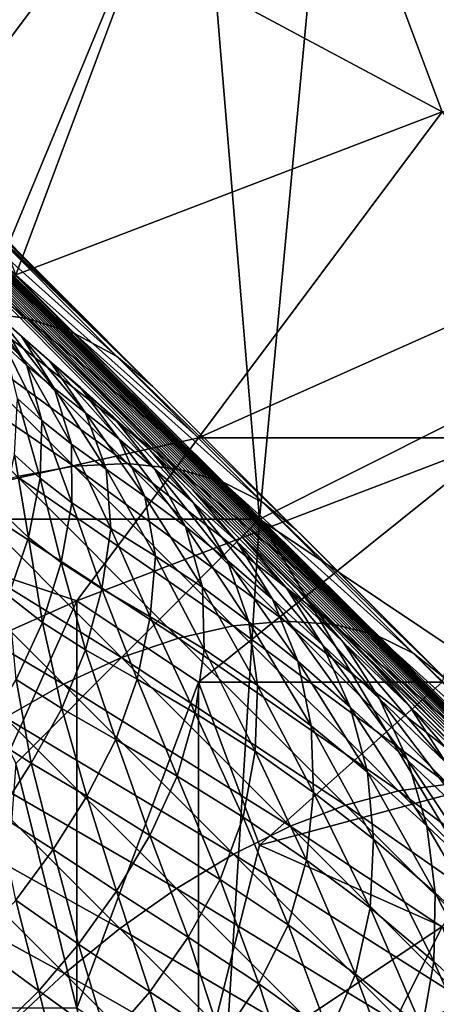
# Model space of a CAD drawing. Extents: x -0.3 to 0.3, y -0.266 to 0.266.
# Tile 154 of 256: x -0.152 to -0.143, y 0.122 to 0.143. Entities that reach past the tile are written whole.
import ezdxf

# ---------------------------------------------------------------- set-up
doc = ezdxf.new("R2010")
doc.units = 0

msp = doc.modelspace()

# ---------------------------------------------------------------- linework, layer by layer
for points in [[(-0.149006, 0.133626, 0.527606), (-0.152323, 0.136555, 0.513147), (-0.185174, 0.170429, 0.584312)], [(-0.185174, 0.170429, 0.584312), (-0.170355, 0.156252, 0.644683), (-0.148952, 0.135016, 0.684081)], [(-0.185174, 0.170429, 0.584312), (-0.148952, 0.135016, 0.684081), (-0.071389, 0.057435, 0.659767)], [(-0.148085, 0.13277, 0.531708), (-0.149006, 0.133626, 0.527606), (-0.185174, 0.170429, 0.584312)], [(-0.14702, 0.131759, 0.536139), (-0.148085, 0.13277, 0.531708), (-0.185174, 0.170429, 0.584312)], [(-0.185174, 0.170429, 0.584312), (-0.071389, 0.057435, 0.659767), (-0.083124, 0.068952, 0.639939)], [(-0.185174, 0.170429, 0.584312), (-0.083124, 0.068952, 0.639939), (-0.085112, 0.070919, 0.637953)], [(-0.145774, 0.130563, 0.540869), (-0.14702, 0.131759, 0.536139), (-0.185174, 0.170429, 0.584312)], [(-0.144307, 0.129148, 0.545887), (-0.145774, 0.130563, 0.540869), (-0.185174, 0.170429, 0.584312)], [(-0.185174, 0.170429, 0.584312), (-0.085112, 0.070919, 0.637953), (-0.087059, 0.072845, 0.635977)], [(-0.185174, 0.170429, 0.584312), (-0.087059, 0.072845, 0.635977), (-0.088964, 0.07473, 0.634012)], [(-0.142588, 0.127485, 0.551169), (-0.144307, 0.129148, 0.545887), (-0.185174, 0.170429, 0.584312)], [(-0.140589, 0.125543, 0.556698), (-0.142588, 0.127485, 0.551169), (-0.185174, 0.170429, 0.584312)], [(-0.185174, 0.170429, 0.584312), (-0.088964, 0.07473, 0.634012), (-0.090829, 0.076574, 0.63206)], [(-0.185174, 0.170429, 0.584312), (-0.090829, 0.076574, 0.63206), (-0.092655, 0.078379, 0.630117)], [(-0.138279, 0.123293, 0.562462), (-0.140589, 0.125543, 0.556698), (-0.185174, 0.170429, 0.584312)], [(-0.13563, 0.120707, 0.568446), (-0.138279, 0.123293, 0.562462), (-0.185174, 0.170429, 0.584312)], [(-0.185174, 0.170429, 0.584312), (-0.092655, 0.078379, 0.630117), (-0.094442, 0.080147, 0.628184)], [(-0.185174, 0.170429, 0.584312), (-0.094442, 0.080147, 0.628184), (-0.096295, 0.081978, 0.626145)], [(-0.132613, 0.117755, 0.574642), (-0.13563, 0.120707, 0.568446), (-0.185174, 0.170429, 0.584312)], [(-0.1292, 0.11441, 0.58104), (-0.132613, 0.117755, 0.574642), (-0.185174, 0.170429, 0.584312)], [(-0.185174, 0.170429, 0.584312), (-0.096295, 0.081978, 0.626145), (-0.105174, 0.09075, 0.615906)], [(-0.185174, 0.170429, 0.584312), (-0.105174, 0.09075, 0.615906), (-0.111024, 0.096522, 0.608537)], [(-0.125364, 0.110642, 0.587633), (-0.1292, 0.11441, 0.58104), (-0.185174, 0.170429, 0.584312)], [(-0.121075, 0.106425, 0.594416), (-0.125364, 0.110642, 0.587633), (-0.185174, 0.170429, 0.584312)], [(-0.185174, 0.170429, 0.584312), (-0.111024, 0.096522, 0.608537), (-0.116305, 0.101728, 0.601386)], [(-0.116305, 0.101728, 0.601386), (-0.121075, 0.106425, 0.594416), (-0.185174, 0.170429, 0.584312)], [(-0.170355, 0.156252, 0.644683), (-0.160409, 0.146491, 0.666921), (-0.148952, 0.135016, 0.684081)], [(-0.136061, 0.137432, 0.769675), (-0.136061, 0.155122, 0.769565), (-0.145311, 0.146277, 0.770457)], [(-0.15456, 0.139201, 0.771038), (-0.147953, 0.148046, 0.770623), (-0.15456, 0.148046, 0.770917)], [(-0.15456, 0.132125, 0.771099), (-0.147953, 0.148046, 0.770623), (-0.15456, 0.139201, 0.771038)], [(-0.146632, 0.132125, 0.770626), (-0.147953, 0.148046, 0.770623), (-0.15456, 0.132125, 0.771099)], [(-0.146632, 0.132125, 0.770626), (-0.145311, 0.146277, 0.770457), (-0.147953, 0.148046, 0.770623)], [(-0.136061, 0.148046, 0.708799), (-0.137382, 0.14097, 0.70999), (-0.143989, 0.144508, 0.707797)], [(-0.160409, 0.146491, 0.666921), (-0.15488, 0.140953, 0.676117), (-0.148952, 0.135016, 0.684081)], [(-0.146632, 0.132125, 0.770626), (-0.136061, 0.137432, 0.769675), (-0.145311, 0.146277, 0.770457)], [(-0.151918, 0.137432, 0.707291), (-0.15456, 0.144508, 0.705375), (-0.149275, 0.144508, 0.706548)], [(-0.151918, 0.137432, 0.707291), (-0.149275, 0.144508, 0.706548), (-0.142668, 0.14097, 0.708817)], [(-0.143989, 0.144508, 0.707797), (-0.142668, 0.14097, 0.708817), (-0.149275, 0.144508, 0.706548)], [(-0.137382, 0.14097, 0.70999), (-0.142668, 0.14097, 0.708817), (-0.143989, 0.144508, 0.707797)], [(-0.15488, 0.140953, 0.676117), (-0.151966, 0.138035, 0.680251), (-0.148952, 0.135016, 0.684081)], [(-0.147953, 0.133894, 0.708756), (-0.151918, 0.137432, 0.707291), (-0.142668, 0.14097, 0.708817)], [(-0.147953, 0.133894, 0.708756), (-0.142668, 0.14097, 0.708817), (-0.140025, 0.137432, 0.709994)], [(-0.151676, 0.136483, 0.687586), (-0.154825, 0.139634, 0.683586), (-0.155995, 0.139832, 0.684609)], [(-0.151676, 0.136483, 0.687586), (-0.155995, 0.139832, 0.684609), (-0.152804, 0.136639, 0.688661)], [(-0.150647, 0.136156, 0.686452), (-0.153752, 0.139264, 0.682507), (-0.154825, 0.139634, 0.683586)], [(-0.150647, 0.136156, 0.686452), (-0.154825, 0.139634, 0.683586), (-0.151676, 0.136483, 0.687586)], [(-0.149733, 0.135664, 0.685276), (-0.152794, 0.138728, 0.681388), (-0.153752, 0.139264, 0.682507)], [(-0.149733, 0.135664, 0.685276), (-0.153752, 0.139264, 0.682507), (-0.150647, 0.136156, 0.686452)], [(-0.148952, 0.135016, 0.684081), (-0.151966, 0.138035, 0.680251), (-0.152794, 0.138728, 0.681388)], [(-0.148952, 0.135016, 0.684081), (-0.152794, 0.138728, 0.681388), (-0.149733, 0.135664, 0.685276)], [(-0.155882, 0.132125, 0.70727), (-0.151918, 0.137432, 0.707291), (-0.147953, 0.133894, 0.708756)], [(-0.147953, 0.133894, 0.708756), (-0.140025, 0.137432, 0.709994), (-0.141346, 0.133894, 0.710136)], [(-0.136061, 0.125049, 0.76963), (-0.136061, 0.137432, 0.769675), (-0.146632, 0.132125, 0.770626)], [(-0.152768, 0.136968, 0.511736), (-0.152323, 0.136555, 0.513147), (-0.151678, 0.135462, 0.512709)], [(-0.152768, 0.136968, 0.511736), (-0.151678, 0.135462, 0.512709), (-0.152165, 0.135908, 0.511185)], [(-0.150665, 0.133276, 0.693449), (-0.154012, 0.136623, 0.689658), (-0.155278, 0.136434, 0.690558)], [(-0.149499, 0.133332, 0.692407), (-0.152804, 0.136639, 0.688661), (-0.154012, 0.136623, 0.689658)], [(-0.149499, 0.133332, 0.692407), (-0.154012, 0.136623, 0.689658), (-0.150665, 0.133276, 0.693449)], [(-0.148415, 0.13322, 0.691282), (-0.151676, 0.136483, 0.687586), (-0.152804, 0.136639, 0.688661)], [(-0.148415, 0.13322, 0.691282), (-0.152804, 0.136639, 0.688661), (-0.149499, 0.133332, 0.692407)], [(-0.150665, 0.133276, 0.693449), (-0.155278, 0.136434, 0.690558), (-0.151894, 0.13305, 0.694392)], [(-0.152323, 0.136555, 0.513147), (-0.151788, 0.136082, 0.515106), (-0.151086, 0.134968, 0.514731)], [(-0.152323, 0.136555, 0.513147), (-0.151086, 0.134968, 0.514731), (-0.151678, 0.135462, 0.512709)], [(-0.151187, 0.135565, 0.517568), (-0.151788, 0.136082, 0.515106), (-0.152323, 0.136555, 0.513147)], [(-0.149813, 0.134358, 0.523862), (-0.151187, 0.135565, 0.517568), (-0.152323, 0.136555, 0.513147)], [(-0.149006, 0.133626, 0.527606), (-0.149813, 0.134358, 0.523862), (-0.152323, 0.136555, 0.513147)], [(-0.147432, 0.132939, 0.690095), (-0.150647, 0.136156, 0.686452), (-0.151676, 0.136483, 0.687586)], [(-0.147432, 0.132939, 0.690095), (-0.151676, 0.136483, 0.687586), (-0.148415, 0.13322, 0.691282)], [(-0.151788, 0.136082, 0.515106), (-0.151187, 0.135565, 0.517568), (-0.150411, 0.134438, 0.517213)], [(-0.151788, 0.136082, 0.515106), (-0.150411, 0.134438, 0.517213), (-0.151086, 0.134968, 0.514731)], [(-0.146568, 0.132495, 0.688865), (-0.149733, 0.135664, 0.685276), (-0.150647, 0.136156, 0.686452)], [(-0.146568, 0.132495, 0.688865), (-0.150647, 0.136156, 0.686452), (-0.147432, 0.132939, 0.690095)], [(-0.152165, 0.135908, 0.511185), (-0.151678, 0.135462, 0.512709), (-0.151356, 0.134268, 0.512346)], [(-0.152165, 0.135908, 0.511185), (-0.151356, 0.134268, 0.512346), (-0.151884, 0.134745, 0.510712)], [(-0.151187, 0.135565, 0.517568), (-0.15053, 0.134996, 0.520503), (-0.149675, 0.13386, 0.520137)], [(-0.151187, 0.135565, 0.517568), (-0.149675, 0.13386, 0.520137), (-0.150411, 0.134438, 0.517213)], [(-0.149813, 0.134358, 0.523862), (-0.15053, 0.134996, 0.520503), (-0.151187, 0.135565, 0.517568)], [(-0.145835, 0.131896, 0.687614), (-0.148952, 0.135016, 0.684081), (-0.149733, 0.135664, 0.685276)], [(-0.145835, 0.131896, 0.687614), (-0.149733, 0.135664, 0.685276), (-0.146568, 0.132495, 0.688865)], [(-0.151678, 0.135462, 0.512709), (-0.151086, 0.134968, 0.514731), (-0.150709, 0.133755, 0.51443)], [(-0.151678, 0.135462, 0.512709), (-0.150709, 0.133755, 0.51443), (-0.151356, 0.134268, 0.512346)], [(-0.151086, 0.134968, 0.514731), (-0.150411, 0.134438, 0.517213), (-0.149958, 0.133211, 0.516935)], [(-0.151086, 0.134968, 0.514731), (-0.149958, 0.133211, 0.516935), (-0.150709, 0.133755, 0.51443)], [(-0.15053, 0.134996, 0.520503), (-0.149813, 0.134358, 0.523862), (-0.148909, 0.133219, 0.523474)], [(-0.15053, 0.134996, 0.520503), (-0.148909, 0.133219, 0.523474), (-0.149675, 0.13386, 0.520137)], [(-0.148952, 0.135016, 0.684081), (-0.145835, 0.131896, 0.687614), (-0.142613, 0.128671, 0.690856)], [(-0.148952, 0.135016, 0.684081), (-0.142613, 0.128671, 0.690856), (-0.135842, 0.121893, 0.696484)], [(-0.148952, 0.135016, 0.684081), (-0.135842, 0.121893, 0.696484), (-0.120864, 0.106907, 0.7044)], [(-0.148952, 0.135016, 0.684081), (-0.120864, 0.106907, 0.7044), (-0.071389, 0.057435, 0.659767)], [(-0.151884, 0.134745, 0.510712), (-0.151394, 0.133015, 0.512081), (-0.151951, 0.133521, 0.510336)], [(-0.151884, 0.134745, 0.510712), (-0.151356, 0.134268, 0.512346), (-0.151394, 0.133015, 0.512081)], [(-0.151356, 0.134268, 0.512346), (-0.150702, 0.132483, 0.514228), (-0.151394, 0.133015, 0.512081)], [(-0.151356, 0.134268, 0.512346), (-0.150709, 0.133755, 0.51443), (-0.150702, 0.132483, 0.514228)], [(-0.150411, 0.134438, 0.517213), (-0.149675, 0.13386, 0.520137), (-0.149118, 0.132621, 0.519836)], [(-0.150411, 0.134438, 0.517213), (-0.149118, 0.132621, 0.519836), (-0.149958, 0.133211, 0.516935)], [(-0.149813, 0.134358, 0.523862), (-0.149006, 0.133626, 0.527606), (-0.14807, 0.13249, 0.527185)], [(-0.149813, 0.134358, 0.523862), (-0.14807, 0.13249, 0.527185), (-0.148909, 0.133219, 0.523474)], [(-0.147953, 0.133894, 0.708756), (-0.150596, 0.130356, 0.708632), (-0.155882, 0.132125, 0.70727)], [(-0.147953, 0.133894, 0.708756), (-0.141346, 0.133894, 0.710136), (-0.150596, 0.130356, 0.708632)], [(-0.147953, 0.128587, 0.709329), (-0.150596, 0.130356, 0.708632), (-0.141346, 0.133894, 0.710136)], [(-0.149675, 0.13386, 0.520137), (-0.148909, 0.133219, 0.523474), (-0.148235, 0.131969, 0.523123)], [(-0.149675, 0.13386, 0.520137), (-0.148235, 0.131969, 0.523123), (-0.149118, 0.132621, 0.519836)], [(-0.147953, 0.128587, 0.709329), (-0.141346, 0.133894, 0.710136), (-0.142668, 0.128587, 0.710268)], [(-0.150709, 0.133755, 0.51443), (-0.149958, 0.133211, 0.516935), (-0.149859, 0.131924, 0.516746)], [(-0.150709, 0.133755, 0.51443), (-0.149859, 0.131924, 0.516746), (-0.150702, 0.132483, 0.514228)], [(-0.149006, 0.133626, 0.527606), (-0.148085, 0.13277, 0.531708), (-0.147124, 0.131641, 0.531242)], [(-0.149006, 0.133626, 0.527606), (-0.147124, 0.131641, 0.531242), (-0.14807, 0.13249, 0.527185)], [(-0.151951, 0.133521, 0.510336), (-0.151645, 0.13173, 0.51186), (-0.152213, 0.132261, 0.510003)], [(-0.151951, 0.133521, 0.510336), (-0.151394, 0.133015, 0.512081), (-0.151645, 0.13173, 0.51186)], [(-0.147201, 0.129809, 0.696935), (-0.150665, 0.133276, 0.693449), (-0.151894, 0.13305, 0.694392)], [(-0.146078, 0.129909, 0.695849), (-0.149499, 0.133332, 0.692407), (-0.150665, 0.133276, 0.693449)], [(-0.146078, 0.129909, 0.695849), (-0.150665, 0.133276, 0.693449), (-0.147201, 0.129809, 0.696935)], [(-0.149958, 0.133211, 0.516935), (-0.149118, 0.132621, 0.519836), (-0.14889, 0.131322, 0.519616)], [(-0.149958, 0.133211, 0.516935), (-0.14889, 0.131322, 0.519616), (-0.149859, 0.131924, 0.516746)], [(-0.145041, 0.129843, 0.694677), (-0.148415, 0.13322, 0.691282), (-0.149499, 0.133332, 0.692407)], [(-0.145041, 0.129843, 0.694677), (-0.149499, 0.133332, 0.692407), (-0.146078, 0.129909, 0.695849)], [(-0.148909, 0.133219, 0.523474), (-0.14807, 0.13249, 0.527185), (-0.147337, 0.131233, 0.526789)], [(-0.148909, 0.133219, 0.523474), (-0.147337, 0.131233, 0.526789), (-0.148235, 0.131969, 0.523123)], [(-0.144107, 0.129611, 0.69344), (-0.147432, 0.132939, 0.690095), (-0.148415, 0.13322, 0.691282)], [(-0.144107, 0.129611, 0.69344), (-0.148415, 0.13322, 0.691282), (-0.145041, 0.129843, 0.694677)], [(-0.14839, 0.129545, 0.697917), (-0.151894, 0.13305, 0.694392), (-0.153165, 0.132659, 0.695219)], [(-0.147201, 0.129809, 0.696935), (-0.151894, 0.13305, 0.694392), (-0.14839, 0.129545, 0.697917)], [(-0.151394, 0.133015, 0.512081), (-0.150938, 0.131184, 0.514078), (-0.151645, 0.13173, 0.51186)], [(-0.151394, 0.133015, 0.512081), (-0.150702, 0.132483, 0.514228), (-0.150938, 0.131184, 0.514078)], [(-0.148085, 0.13277, 0.531708), (-0.14702, 0.131759, 0.536139), (-0.146056, 0.130639, 0.535626)], [(-0.148085, 0.13277, 0.531708), (-0.146056, 0.130639, 0.535626), (-0.147124, 0.131641, 0.531242)], [(-0.143294, 0.129218, 0.692159), (-0.146568, 0.132495, 0.688865), (-0.147432, 0.132939, 0.690095)], [(-0.143294, 0.129218, 0.692159), (-0.147432, 0.132939, 0.690095), (-0.144107, 0.129611, 0.69344)], [(-0.149626, 0.12912, 0.698778), (-0.153165, 0.132659, 0.695219), (-0.154455, 0.13211, 0.695916)], [(-0.14839, 0.129545, 0.697917), (-0.153165, 0.132659, 0.695219), (-0.149626, 0.12912, 0.698778)], [(-0.149118, 0.132621, 0.519836), (-0.148235, 0.131969, 0.523123), (-0.147868, 0.130651, 0.522844)], [(-0.149118, 0.132621, 0.519836), (-0.147868, 0.130651, 0.522844), (-0.14889, 0.131322, 0.519616)], [(-0.150702, 0.132483, 0.514228), (-0.150056, 0.130614, 0.516631), (-0.150938, 0.131184, 0.514078)], [(-0.150702, 0.132483, 0.514228), (-0.149859, 0.131924, 0.516746), (-0.150056, 0.130614, 0.516631)], [(-0.14807, 0.13249, 0.527185), (-0.147124, 0.131641, 0.531242), (-0.14635, 0.130386, 0.530796)], [(-0.14807, 0.13249, 0.527185), (-0.14635, 0.130386, 0.530796), (-0.147337, 0.131233, 0.526789)], [(-0.142613, 0.128671, 0.690856), (-0.145835, 0.131896, 0.687614), (-0.146568, 0.132495, 0.688865)], [(-0.142613, 0.128671, 0.690856), (-0.146568, 0.132495, 0.688865), (-0.143294, 0.129218, 0.692159)], [(-0.152213, 0.132261, 0.510003), (-0.151645, 0.13173, 0.51186), (-0.152077, 0.130463, 0.511687)], [(-0.155882, 0.132125, 0.70727), (-0.150596, 0.130356, 0.708632), (-0.158525, 0.126818, 0.707474)], [(-0.150887, 0.128543, 0.699504), (-0.154455, 0.13211, 0.695916), (-0.155743, 0.131413, 0.69647)], [(-0.151918, 0.126818, 0.77098), (-0.146632, 0.132125, 0.770626), (-0.15456, 0.132125, 0.771099)], [(-0.149626, 0.12912, 0.698778), (-0.154455, 0.13211, 0.695916), (-0.150887, 0.128543, 0.699504)], [(-0.151918, 0.126818, 0.77098), (-0.147953, 0.110897, 0.770597), (-0.146632, 0.132125, 0.770626)], [(-0.149859, 0.131924, 0.516746), (-0.149004, 0.130003, 0.519485), (-0.150056, 0.130614, 0.516631)], [(-0.149859, 0.131924, 0.516746), (-0.14889, 0.131322, 0.519616), (-0.149004, 0.130003, 0.519485)], [(-0.148235, 0.131969, 0.523123), (-0.147337, 0.131233, 0.526789), (-0.14686, 0.129897, 0.526445)], [(-0.148235, 0.131969, 0.523123), (-0.14686, 0.129897, 0.526445), (-0.147868, 0.130651, 0.522844)], [(-0.147953, 0.110897, 0.770597), (-0.141346, 0.12328, 0.770121), (-0.146632, 0.132125, 0.770626)], [(-0.141346, 0.12328, 0.770121), (-0.136061, 0.125049, 0.76963), (-0.146632, 0.132125, 0.770626)], [(-0.151645, 0.13173, 0.51186), (-0.151338, 0.129885, 0.513957), (-0.152077, 0.130463, 0.511687)], [(-0.151645, 0.13173, 0.51186), (-0.150938, 0.131184, 0.514078), (-0.151338, 0.129885, 0.513957)], [(-0.14702, 0.131759, 0.536139), (-0.145774, 0.130563, 0.540869), (-0.144818, 0.129456, 0.540305)], [(-0.14702, 0.131759, 0.536139), (-0.144818, 0.129456, 0.540305), (-0.146056, 0.130639, 0.535626)], [(-0.147124, 0.131641, 0.531242), (-0.146056, 0.130639, 0.535626), (-0.145262, 0.129394, 0.535127)], [(-0.147124, 0.131641, 0.531242), (-0.145262, 0.129394, 0.535127), (-0.14635, 0.130386, 0.530796)], [(-0.150887, 0.128543, 0.699504), (-0.155743, 0.131413, 0.69647), (-0.152152, 0.127822, 0.700082)], [(-0.14889, 0.131322, 0.519616), (-0.147836, 0.129305, 0.522653), (-0.149004, 0.130003, 0.519485)], [(-0.14889, 0.131322, 0.519616), (-0.147868, 0.130651, 0.522844), (-0.147836, 0.129305, 0.522653)], [(-0.150938, 0.131184, 0.514078), (-0.150405, 0.129285, 0.516532), (-0.151338, 0.129885, 0.513957)], [(-0.150938, 0.131184, 0.514078), (-0.150056, 0.130614, 0.516631), (-0.150405, 0.129285, 0.516532)], [(-0.147337, 0.131233, 0.526789), (-0.14635, 0.130386, 0.530796), (-0.145799, 0.12904, 0.530387)], [(-0.147337, 0.131233, 0.526789), (-0.145799, 0.12904, 0.530387), (-0.14686, 0.129897, 0.526445)], [(-0.147868, 0.130651, 0.522844), (-0.14686, 0.129897, 0.526445), (-0.146677, 0.128514, 0.526172)], [(-0.147868, 0.130651, 0.522844), (-0.146677, 0.128514, 0.526172), (-0.147836, 0.129305, 0.522653)], [(-0.146056, 0.130639, 0.535626), (-0.144818, 0.129456, 0.540305), (-0.144025, 0.128223, 0.539751)], [(-0.146056, 0.130639, 0.535626), (-0.144025, 0.128223, 0.539751), (-0.145262, 0.129394, 0.535127)], [(-0.152077, 0.130463, 0.511687), (-0.151338, 0.129885, 0.513957), (-0.151911, 0.128646, 0.513886)], [(-0.150056, 0.130614, 0.516631), (-0.149289, 0.128652, 0.519376), (-0.150405, 0.129285, 0.516532)], [(-0.150056, 0.130614, 0.516631), (-0.149004, 0.130003, 0.519485), (-0.149289, 0.128652, 0.519376)], [(-0.145774, 0.130563, 0.540869), (-0.144307, 0.129148, 0.545887), (-0.143367, 0.128057, 0.545268)], [(-0.145774, 0.130563, 0.540869), (-0.143367, 0.128057, 0.545268), (-0.144818, 0.129456, 0.540305)], [(-0.15456, 0.121511, 0.708761), (-0.158525, 0.126818, 0.707474), (-0.150596, 0.130356, 0.708632)], [(-0.150596, 0.121511, 0.709337), (-0.15456, 0.121511, 0.708761), (-0.150596, 0.130356, 0.708632)], [(-0.147953, 0.128587, 0.709329), (-0.150596, 0.121511, 0.709337), (-0.150596, 0.130356, 0.708632)], [(-0.14635, 0.130386, 0.530796), (-0.145262, 0.129394, 0.535127), (-0.144661, 0.128046, 0.534653)], [(-0.14635, 0.130386, 0.530796), (-0.144661, 0.128046, 0.534653), (-0.145799, 0.12904, 0.530387)], [(-0.149004, 0.130003, 0.519485), (-0.148029, 0.127915, 0.522502), (-0.149289, 0.128652, 0.519376)], [(-0.149004, 0.130003, 0.519485), (-0.147836, 0.129305, 0.522653), (-0.148029, 0.127915, 0.522502)], [(-0.151338, 0.129885, 0.513957), (-0.150925, 0.128017, 0.51648), (-0.151911, 0.128646, 0.513886)], [(-0.151338, 0.129885, 0.513957), (-0.150405, 0.129285, 0.516532), (-0.150925, 0.128017, 0.51648)], [(-0.143617, 0.126224, 0.700115), (-0.147201, 0.129809, 0.696935), (-0.14839, 0.129545, 0.697917)], [(-0.142539, 0.126369, 0.698989), (-0.146078, 0.129909, 0.695849), (-0.147201, 0.129809, 0.696935)], [(-0.142539, 0.126369, 0.698989), (-0.147201, 0.129809, 0.696935), (-0.143617, 0.126224, 0.700115)], [(-0.14686, 0.129897, 0.526445), (-0.145799, 0.12904, 0.530387), (-0.145509, 0.127636, 0.530036)], [(-0.14686, 0.129897, 0.526445), (-0.145509, 0.127636, 0.530036), (-0.146677, 0.128514, 0.526172)], [(-0.141551, 0.126351, 0.697774), (-0.145041, 0.129843, 0.694677), (-0.146078, 0.129909, 0.695849)], [(-0.141551, 0.126351, 0.697774), (-0.146078, 0.129909, 0.695849), (-0.142539, 0.126369, 0.698989)], [(-0.14067, 0.126171, 0.696491), (-0.144107, 0.129611, 0.69344), (-0.145041, 0.129843, 0.694677)], [(-0.14067, 0.126171, 0.696491), (-0.145041, 0.129843, 0.694677), (-0.141551, 0.126351, 0.697774)], [(-0.13991, 0.125831, 0.695163), (-0.143294, 0.129218, 0.692159), (-0.144107, 0.129611, 0.69344)], [(-0.13991, 0.125831, 0.695163), (-0.144107, 0.129611, 0.69344), (-0.14067, 0.126171, 0.696491)], [(-0.144765, 0.125919, 0.701134), (-0.14839, 0.129545, 0.697917), (-0.149626, 0.12912, 0.698778)], [(-0.143617, 0.126224, 0.700115), (-0.14839, 0.129545, 0.697917), (-0.144765, 0.125919, 0.701134)], [(-0.145262, 0.129394, 0.535127), (-0.144025, 0.128223, 0.539751), (-0.143412, 0.126885, 0.539218)], [(-0.145262, 0.129394, 0.535127), (-0.143412, 0.126885, 0.539218), (-0.144661, 0.128046, 0.534653)], [(-0.144818, 0.129456, 0.540305), (-0.143367, 0.128057, 0.545268), (-0.142588, 0.126839, 0.54466)], [(-0.144818, 0.129456, 0.540305), (-0.142588, 0.126839, 0.54466), (-0.144025, 0.128223, 0.539751)], [(-0.150405, 0.129285, 0.516532), (-0.149753, 0.12734, 0.51931), (-0.150925, 0.128017, 0.51648)], [(-0.150405, 0.129285, 0.516532), (-0.149289, 0.128652, 0.519376), (-0.149753, 0.12734, 0.51931)], [(-0.147836, 0.129305, 0.522653), (-0.146728, 0.12709, 0.525946), (-0.148029, 0.127915, 0.522502)], [(-0.147836, 0.129305, 0.522653), (-0.146677, 0.128514, 0.526172), (-0.146728, 0.12709, 0.525946)], [(-0.144307, 0.129148, 0.545887), (-0.142588, 0.127485, 0.551169), (-0.141667, 0.126412, 0.550492)], [(-0.144307, 0.129148, 0.545887), (-0.141667, 0.126412, 0.550492), (-0.143367, 0.128057, 0.545268)], [(-0.139284, 0.125338, 0.693811), (-0.142613, 0.128671, 0.690856), (-0.143294, 0.129218, 0.692159)], [(-0.139284, 0.125338, 0.693811), (-0.143294, 0.129218, 0.692159), (-0.13991, 0.125831, 0.695163)], [(-0.145965, 0.125458, 0.702027), (-0.149626, 0.12912, 0.698778), (-0.150887, 0.128543, 0.699504)], [(-0.144765, 0.125919, 0.701134), (-0.149626, 0.12912, 0.698778), (-0.145965, 0.125458, 0.702027)], [(-0.145799, 0.12904, 0.530387), (-0.144661, 0.128046, 0.534653), (-0.144291, 0.126632, 0.534228)], [(-0.145799, 0.12904, 0.530387), (-0.144291, 0.126632, 0.534228), (-0.145509, 0.127636, 0.530036)], [(-0.151911, 0.128646, 0.513886), (-0.151586, 0.126828, 0.516466), (-0.152597, 0.127475, 0.513842)], [(-0.147196, 0.12485, 0.702779), (-0.150887, 0.128543, 0.699504), (-0.152152, 0.127822, 0.700082)], [(-0.151911, 0.128646, 0.513886), (-0.150925, 0.128017, 0.51648), (-0.151586, 0.126828, 0.516466)], [(-0.145965, 0.125458, 0.702027), (-0.150887, 0.128543, 0.699504), (-0.147196, 0.12485, 0.702779)], [(-0.150596, 0.121511, 0.709337), (-0.147953, 0.128587, 0.709329), (-0.147953, 0.119742, 0.709712)], [(-0.149289, 0.128652, 0.519376), (-0.148418, 0.126545, 0.5224), (-0.149753, 0.12734, 0.51931)], [(-0.149289, 0.128652, 0.519376), (-0.148029, 0.127915, 0.522502), (-0.148418, 0.126545, 0.5224)], [(-0.146632, 0.125049, 0.709763), (-0.147953, 0.128587, 0.709329), (-0.142668, 0.128587, 0.710268)], [(-0.147953, 0.119742, 0.709712), (-0.147953, 0.128587, 0.709329), (-0.146632, 0.125049, 0.709763)], [(-0.146677, 0.128514, 0.526172), (-0.145459, 0.12619, 0.529738), (-0.146728, 0.12709, 0.525946)], [(-0.146677, 0.128514, 0.526172), (-0.145509, 0.127636, 0.530036), (-0.145459, 0.12619, 0.529738)], [(-0.146632, 0.125049, 0.709763), (-0.142668, 0.128587, 0.710268), (-0.140025, 0.126818, 0.71062)], [(-0.144025, 0.128223, 0.539751), (-0.142588, 0.126839, 0.54466), (-0.141983, 0.125515, 0.544073)], [(-0.144025, 0.128223, 0.539751), (-0.141983, 0.125515, 0.544073), (-0.143412, 0.126885, 0.539218)], [(-0.150925, 0.128017, 0.51648), (-0.150381, 0.126111, 0.519292), (-0.151586, 0.126828, 0.516466)], [(-0.150925, 0.128017, 0.51648), (-0.149753, 0.12734, 0.51931), (-0.150381, 0.126111, 0.519292)], [(-0.148029, 0.127915, 0.522502), (-0.146988, 0.125658, 0.525768), (-0.148418, 0.126545, 0.5224)], [(-0.148029, 0.127915, 0.522502), (-0.146728, 0.12709, 0.525946), (-0.146988, 0.125658, 0.525768)], [(-0.144661, 0.128046, 0.534653), (-0.143412, 0.126885, 0.539218), (-0.143002, 0.12547, 0.538721)], [(-0.144661, 0.128046, 0.534653), (-0.143002, 0.12547, 0.538721), (-0.144291, 0.126632, 0.534228)], [(-0.143367, 0.128057, 0.545268), (-0.141667, 0.126412, 0.550492), (-0.140906, 0.125212, 0.549827)], [(-0.143367, 0.128057, 0.545268), (-0.140906, 0.125212, 0.549827), (-0.142588, 0.126839, 0.54466)], [(-0.148436, 0.124106, 0.703378), (-0.152152, 0.127822, 0.700082), (-0.153399, 0.126971, 0.700501)], [(-0.147196, 0.12485, 0.702779), (-0.152152, 0.127822, 0.700082), (-0.148436, 0.124106, 0.703378)], [(-0.152597, 0.127475, 0.513842), (-0.151586, 0.126828, 0.516466), (-0.152304, 0.125712, 0.516447)], [(-0.145509, 0.127636, 0.530036), (-0.144291, 0.126632, 0.534228), (-0.144159, 0.125175, 0.533856)], [(-0.145509, 0.127636, 0.530036), (-0.144159, 0.125175, 0.533856), (-0.145459, 0.12619, 0.529738)], [(-0.149753, 0.12734, 0.51931), (-0.149009, 0.125258, 0.522362), (-0.150381, 0.126111, 0.519292)], [(-0.149753, 0.12734, 0.51931), (-0.148418, 0.126545, 0.5224), (-0.149009, 0.125258, 0.522362)], [(-0.146728, 0.12709, 0.525946), (-0.145611, 0.124719, 0.529481), (-0.146988, 0.125658, 0.525768)], [(-0.146728, 0.12709, 0.525946), (-0.145459, 0.12619, 0.529738), (-0.145611, 0.124719, 0.529481)], [(-0.149665, 0.123237, 0.703814), (-0.153399, 0.126971, 0.700501), (-0.154606, 0.126004, 0.700756)], [(-0.148436, 0.124106, 0.703378), (-0.153399, 0.126971, 0.700501), (-0.149665, 0.123237, 0.703814)], [(-0.153239, 0.109128, 0.770985), (-0.147953, 0.110897, 0.770597), (-0.151918, 0.126818, 0.77098)], [(-0.151586, 0.126828, 0.516466), (-0.151112, 0.124954, 0.519286), (-0.152304, 0.125712, 0.516447)], [(-0.151586, 0.126828, 0.516466), (-0.150381, 0.126111, 0.519292), (-0.151112, 0.124954, 0.519286)], [(-0.142668, 0.12328, 0.710289), (-0.146632, 0.125049, 0.709763), (-0.140025, 0.126818, 0.71062)], [(-0.143412, 0.126885, 0.539218), (-0.141983, 0.125515, 0.544073), (-0.141569, 0.12411, 0.543519)], [(-0.143412, 0.126885, 0.539218), (-0.141569, 0.12411, 0.543519), (-0.143002, 0.12547, 0.538721)], [(-0.144291, 0.126632, 0.534228), (-0.143002, 0.12547, 0.538721), (-0.142817, 0.124009, 0.538275)], [(-0.144291, 0.126632, 0.534228), (-0.142817, 0.124009, 0.538275), (-0.144159, 0.125175, 0.533856)], [(-0.148418, 0.126545, 0.5224), (-0.147489, 0.124305, 0.525673), (-0.149009, 0.125258, 0.522362)], [(-0.148418, 0.126545, 0.5224), (-0.146988, 0.125658, 0.525768), (-0.147489, 0.124305, 0.525673)], [(-0.138881, 0.122709, 0.70183), (-0.142539, 0.126369, 0.698989), (-0.143617, 0.126224, 0.700115)], [(-0.145459, 0.12619, 0.529738), (-0.144234, 0.123688, 0.53353), (-0.145611, 0.124719, 0.529481)], [(-0.145459, 0.12619, 0.529738), (-0.144159, 0.125175, 0.533856), (-0.144234, 0.123688, 0.53353)], [(-0.139911, 0.122517, 0.702992), (-0.143617, 0.126224, 0.700115), (-0.144765, 0.125919, 0.701134)], [(-0.138881, 0.122709, 0.70183), (-0.143617, 0.126224, 0.700115), (-0.139911, 0.122517, 0.702992)], [(-0.150862, 0.122259, 0.704078), (-0.154606, 0.126004, 0.700756), (-0.155753, 0.124937, 0.700842)], [(-0.149665, 0.123237, 0.703814), (-0.154606, 0.126004, 0.700756), (-0.150862, 0.122259, 0.704078)], [(-0.150381, 0.126111, 0.519292), (-0.149735, 0.124047, 0.522347), (-0.151112, 0.124954, 0.519286)], [(-0.150381, 0.126111, 0.519292), (-0.149009, 0.125258, 0.522362), (-0.149735, 0.124047, 0.522347)], [(-0.141017, 0.12217, 0.704044), (-0.144765, 0.125919, 0.701134), (-0.145965, 0.125458, 0.702027)], [(-0.139911, 0.122517, 0.702992), (-0.144765, 0.125919, 0.701134), (-0.141017, 0.12217, 0.704044)], [(-0.152304, 0.125712, 0.516447), (-0.151112, 0.124954, 0.519286), (-0.151918, 0.123855, 0.519278)], [(-0.146988, 0.125658, 0.525768), (-0.14601, 0.123315, 0.529312), (-0.147489, 0.124305, 0.525673)], [(-0.146988, 0.125658, 0.525768), (-0.145611, 0.124719, 0.529481), (-0.14601, 0.123315, 0.529312)], [(-0.14218, 0.121672, 0.704966), (-0.145965, 0.125458, 0.702027), (-0.147196, 0.12485, 0.702779)], [(-0.141017, 0.12217, 0.704044), (-0.145965, 0.125458, 0.702027), (-0.14218, 0.121672, 0.704966)], [(-0.143002, 0.12547, 0.538721), (-0.141569, 0.12411, 0.543519), (-0.141359, 0.122651, 0.543011)], [(-0.143002, 0.12547, 0.538721), (-0.141359, 0.122651, 0.543011), (-0.142817, 0.124009, 0.538275)], [(-0.149009, 0.125258, 0.522362), (-0.148182, 0.123046, 0.52563), (-0.149735, 0.124047, 0.522347)], [(-0.149009, 0.125258, 0.522362), (-0.147489, 0.124305, 0.525673), (-0.148182, 0.123046, 0.52563)], [(-0.144159, 0.125175, 0.533856), (-0.142847, 0.12252, 0.537882), (-0.144234, 0.123688, 0.53353)], [(-0.144159, 0.125175, 0.533856), (-0.142817, 0.124009, 0.538275), (-0.142847, 0.12252, 0.537882)], [(-0.150862, 0.122259, 0.704078), (-0.155753, 0.124937, 0.700842), (-0.152006, 0.121189, 0.704167)], [(-0.151112, 0.124954, 0.519286), (-0.150557, 0.122896, 0.522339), (-0.151918, 0.123855, 0.519278)], [(-0.151112, 0.124954, 0.519286), (-0.149735, 0.124047, 0.522347), (-0.150557, 0.122896, 0.522339)], [(-0.147953, 0.119742, 0.709712), (-0.146632, 0.125049, 0.709763), (-0.142668, 0.12328, 0.710289)], [(-0.143379, 0.121033, 0.705743), (-0.147196, 0.12485, 0.702779), (-0.148436, 0.124106, 0.703378)], [(-0.14218, 0.121672, 0.704966), (-0.147196, 0.12485, 0.702779), (-0.143379, 0.121033, 0.705743)], [(-0.145611, 0.124719, 0.529481), (-0.144548, 0.122249, 0.533283), (-0.14601, 0.123315, 0.529312)], [(-0.145611, 0.124719, 0.529481), (-0.144234, 0.123688, 0.53353), (-0.144548, 0.122249, 0.533283)], [(-0.147489, 0.124305, 0.525673), (-0.146648, 0.122034, 0.529224), (-0.148182, 0.123046, 0.52563)], [(-0.147489, 0.124305, 0.525673), (-0.14601, 0.123315, 0.529312), (-0.146648, 0.122034, 0.529224)], [(-0.149735, 0.124047, 0.522347), (-0.149012, 0.12186, 0.525613), (-0.150557, 0.122896, 0.522339)], [(-0.149735, 0.124047, 0.522347), (-0.148182, 0.123046, 0.52563), (-0.149012, 0.12186, 0.525613)], [(-0.144594, 0.120264, 0.706361), (-0.148436, 0.124106, 0.703378), (-0.149665, 0.123237, 0.703814)], [(-0.143379, 0.121033, 0.705743), (-0.148436, 0.124106, 0.703378), (-0.144594, 0.120264, 0.706361)], [(-0.142817, 0.124009, 0.538275), (-0.141363, 0.121166, 0.54256), (-0.142847, 0.12252, 0.537882)], [(-0.142817, 0.124009, 0.538275), (-0.141359, 0.122651, 0.543011), (-0.141363, 0.121166, 0.54256)], [(-0.151918, 0.123855, 0.519278), (-0.151424, 0.121882, 0.52234), (-0.15279, 0.12289, 0.519286)], [(-0.151918, 0.123855, 0.519278), (-0.150557, 0.122896, 0.522339), (-0.151424, 0.121882, 0.52234)], [(-0.144234, 0.123688, 0.53353), (-0.143102, 0.121071, 0.537558), (-0.144548, 0.122249, 0.533283)], [(-0.144234, 0.123688, 0.53353), (-0.142847, 0.12252, 0.537882), (-0.143102, 0.121071, 0.537558)], [(-0.145805, 0.119377, 0.706811), (-0.149665, 0.123237, 0.703814), (-0.150862, 0.122259, 0.704078)], [(-0.144594, 0.120264, 0.706361), (-0.149665, 0.123237, 0.703814), (-0.145805, 0.119377, 0.706811)], [(-0.145311, 0.117973, 0.709948), (-0.147953, 0.119742, 0.709712), (-0.142668, 0.12328, 0.710289)], [(-0.141346, 0.10559, 0.76997), (-0.141346, 0.12328, 0.770121), (-0.147953, 0.110897, 0.770597)], [(-0.14601, 0.123315, 0.529312), (-0.145123, 0.120942, 0.533134), (-0.146648, 0.122034, 0.529224)], [(-0.14601, 0.123315, 0.529312), (-0.144548, 0.122249, 0.533283), (-0.145123, 0.120942, 0.533134)], [(-0.145311, 0.117973, 0.709948), (-0.142668, 0.12328, 0.710289), (-0.141346, 0.119742, 0.710285)], [(-0.148182, 0.123046, 0.52563), (-0.147455, 0.120824, 0.52918), (-0.149012, 0.12186, 0.525613)], [(-0.148182, 0.123046, 0.52563), (-0.146648, 0.122034, 0.529224), (-0.147455, 0.120824, 0.52918)], [(-0.15279, 0.12289, 0.519286), (-0.151424, 0.121882, 0.52234), (-0.152384, 0.12094, 0.52236)], [(-0.150557, 0.122896, 0.522339), (-0.149933, 0.120807, 0.525622), (-0.151424, 0.121882, 0.52234)], [(-0.150557, 0.122896, 0.522339), (-0.149012, 0.12186, 0.525613), (-0.149933, 0.120807, 0.525622)], [(-0.142847, 0.12252, 0.537882), (-0.141605, 0.119737, 0.542188), (-0.143102, 0.121071, 0.537558)], [(-0.142847, 0.12252, 0.537882), (-0.141363, 0.121166, 0.54256), (-0.141605, 0.119737, 0.542188)], [(-0.146991, 0.118388, 0.707084), (-0.150862, 0.122259, 0.704078), (-0.152006, 0.121189, 0.704167)], [(-0.145805, 0.119377, 0.706811), (-0.150862, 0.122259, 0.704078), (-0.146991, 0.118388, 0.707084)], [(-0.144548, 0.122249, 0.533283), (-0.143615, 0.119736, 0.537333), (-0.145123, 0.120942, 0.533134)], [(-0.144548, 0.122249, 0.533283), (-0.143102, 0.121071, 0.537558), (-0.143615, 0.119736, 0.537333)], [(-0.151424, 0.121882, 0.52234), (-0.150909, 0.119838, 0.52564), (-0.152384, 0.12094, 0.52236)], [(-0.151424, 0.121882, 0.52234), (-0.149933, 0.120807, 0.525622), (-0.150909, 0.119838, 0.52564)], [(-0.146648, 0.122034, 0.529224), (-0.14589, 0.11972, 0.533048), (-0.147455, 0.120824, 0.52918)], [(-0.146648, 0.122034, 0.529224), (-0.145123, 0.120942, 0.533134), (-0.14589, 0.11972, 0.533048)], [(-0.149012, 0.12186, 0.525613), (-0.148383, 0.11974, 0.529176), (-0.149933, 0.120807, 0.525622)], [(-0.149012, 0.12186, 0.525613), (-0.147455, 0.120824, 0.52918), (-0.148383, 0.11974, 0.529176)], [(-0.138269, 0.117761, 0.707596), (-0.14218, 0.121672, 0.704966), (-0.143379, 0.121033, 0.705743)]]:
    msp.add_3dface(points)

doc.saveas('drawing.dxf')
